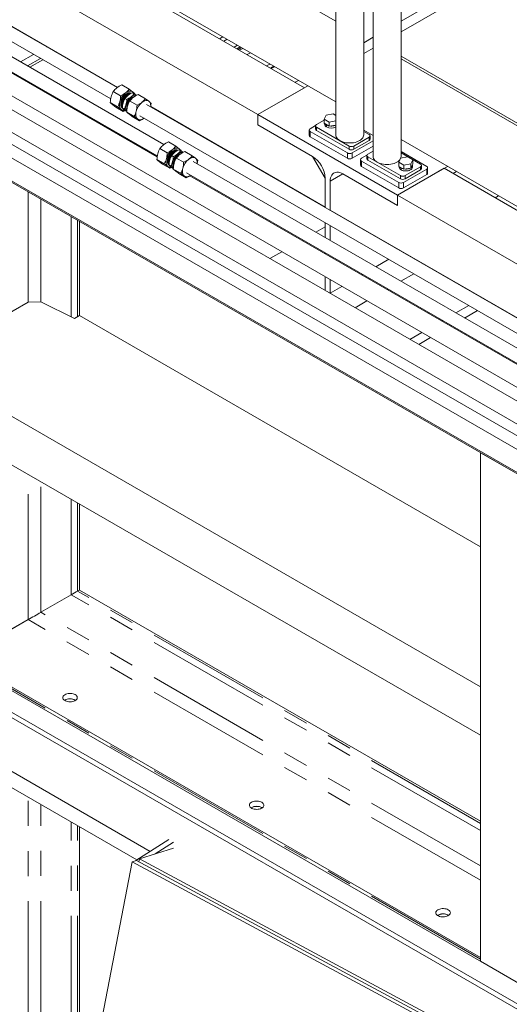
# Model space of a CAD drawing. Header units: millimetres. Extents: x 450 to 25135, y 150 to 17673.
# Tile 178 of 256: x 7385 to 8127, y 10497 to 11992. Entities that reach past the tile are written whole.
import ezdxf

# ---------------------------------------------------------------- set-up
doc = ezdxf.new("R2010")
doc.units = ezdxf.units.MM
doc.linetypes.add('SLD-Centrada-doble', pattern=[12.7, 6.35, -1.27, 1.27, -1.27, 1.27, -1.27])
doc.linetypes.add('SLD-Continua', pattern=[0])
doc.layers.add('COTAS', color=1, linetype='SLD-Continua')
doc.layers.add('OCULTA', color=8, linetype='SLD-Continua')

msp = doc.modelspace()

# ---------------------------------------------------------------- linework, layer by layer
at = {"color": 7, "linetype": 'SLD-Continua', "lineweight": 18, "ltscale": 30}
for p, q in [((7532.7, 11888.6), (7274.6, 12037.6)), ((7264.6, 12020.3), (7522.6, 11871.3)), ((7603.4, 11802), (7235, 12014.7)), ((7225, 11997.4), (7593.3, 11784.8)), ((7593.1, 11783.2), (7272.8, 11968)), ((7257.8, 11942), (8741.6, 11085.5)), ((8739.6, 11065.8), (7296.7, 11898.7)), ((8724.6, 11000.9), (7224.7, 11866.8)), ((7257.8, 11868.6), (8720.8, 11024)), ((7281.7, 11872.8), (8724.6, 11039.8)), ((8792.2, 11161.5), (7577, 11863)), ((7209.7, 11840.8), (8724.6, 10966.3)), ((7567, 11845.7), (8772.2, 11149.9)), ((8752.6, 11138.6), (7647.7, 11776.5)), ((7637.7, 11759.2), (8741.6, 11121.9)), ((8741.6, 11120.1), (7642.5, 11754.6))]:
    msp.add_line(p, q, dxfattribs=at)
at = {"layer": 'COTAS', "linetype": 'SLD-Continua', "lineweight": 18, "ltscale": 30}
for p, q in [((7537.7, 11876.1), (7526.6, 11882.5)), ((7550.6, 11886.1), (7539.4, 11892.5)), ((7538.6, 11867.8), (7539.2, 11869.6)), ((7540.2, 11871.8), (7539.2, 11869.6)), ((7546.9, 11870.5), (7544.3, 11872)), ((7544.9, 11877.6), (7545.2, 11878)), ((7551.4, 11868.2), (7562.6, 11861.7)), ((7553.7, 11880), (7553.7, 11880)), ((7558.2, 11879.3), (7555.6, 11880.8)), ((7559, 11879.3), (7558.9, 11878.7)), ((7564.3, 11878.2), (7575.5, 11871.7)), ((7533.2, 11859.3), (7522, 11865.8)), ((7541.6, 11852.5), (7530.4, 11859)), ((7543, 11855.8), (7540.4, 11857.4)), ((7544.3, 11854), (7541.6, 11852.5)), ((7546.9, 11851.4), (7558.1, 11844.9)), ((7555.3, 11844.6), (7566.5, 11838.2)), ((7608.4, 11789.5), (7597.3, 11796)), ((7621.3, 11799.5), (7610.1, 11806)), ((7624.4, 11793.5), (7624.4, 11793.5)), ((7628.9, 11792.7), (7626.3, 11794.2)), ((7629.7, 11792.8), (7629.6, 11792.2)), ((7635, 11791.6), (7646.2, 11785.2)), ((7603.9, 11772.8), (7592.8, 11779.2)), ((7609.3, 11781.2), (7609.9, 11783)), ((7610.9, 11785.3), (7609.9, 11783)), ((7617.6, 11784), (7615, 11785.5)), ((7615.6, 11791.1), (7615.9, 11791.4)), ((7622.1, 11781.6), (7633.3, 11775.2)), ((7612.3, 11766), (7601.1, 11772.5)), ((7613.7, 11769.3), (7611.1, 11770.8)), ((7615.1, 11767.4), (7612.3, 11766)), ((7617.6, 11764.9), (7628.8, 11758.4)), ((7626, 11758.1), (7637.2, 11751.6))]:
    msp.add_line(p, q, dxfattribs=at)
at = {"layer": 'COTAS', "linetype": 'SLD-Continua', "lineweight": 18, "ltscale": 30, "flags": 128}
for points in [[(7539.4, 11892.5), (7535.5, 11890.5), (7532, 11888.1)], [(7555.8, 11882.1), (7554.8, 11882.7), (7553.6, 11883.2), (7552.4, 11883.3), (7551, 11883.2), (7549.6, 11882.9), (7548.1, 11882.3), (7546.7, 11881.5), (7545.2, 11880.5)], [(7550.6, 11886.1), (7553.4, 11884), (7555.8, 11882.1)], [(7536.5, 11867.1), (7536.1, 11865.2), (7535.8, 11863.4), (7535.8, 11861.7), (7536, 11860.1), (7536.3, 11858.6), (7536.8, 11857.3), (7537.5, 11856.2), (7538.4, 11855.3)], [(7537.7, 11876.1), (7541.6, 11878.1), (7545.2, 11880.5)], [(7540.4, 11857.5), (7540.2, 11857.6), (7539.3, 11858.5), (7538.6, 11859.7), (7538.1, 11861.1), (7537.9, 11862.8), (7537.9, 11864.6), (7538.2, 11866.6), (7538.8, 11868.6), (7540.2, 11871.8)], [(7540.4, 11857.5), (7540.3, 11857.6), (7539.4, 11858.5), (7538.6, 11859.6), (7538.2, 11861.1), (7537.9, 11862.7), (7538, 11864.6), (7538.6, 11867.8)], [(7542.6, 11875.4), (7541.2, 11873.5), (7539.6, 11870.5), (7538.5, 11867.4), (7538, 11864.4), (7538.2, 11861.6), (7538.9, 11859.4), (7540.2, 11857.7), (7540.4, 11857.7)], [(7540.4, 11857.6), (7540.4, 11857.7), (7539.1, 11859.3), (7538.3, 11861.5), (7538.2, 11864.3), (7538.6, 11867.3), (7539.7, 11870.4), (7541.3, 11873.5), (7543.3, 11876.1), (7544.2, 11877)], [(7538.6, 11867.8), (7539.4, 11870.1), (7540.2, 11871.8)], [(7553.7, 11879.8), (7553.2, 11880), (7551.1, 11880), (7548.8, 11879.3), (7546.4, 11877.7), (7544.2, 11875.6), (7542.2, 11872.9), (7540.6, 11869.9), (7539.6, 11866.8), (7539.1, 11863.8), (7539.2, 11861), (7540, 11858.7), (7540.4, 11858.2)], [(7540.4, 11858.3), (7540.1, 11858.7), (7539.4, 11860.9), (7539.2, 11863.7), (7539.7, 11866.7), (7540.8, 11869.8), (7542.4, 11872.8), (7544.3, 11875.5), (7546.6, 11877.7), (7549, 11879.2), (7551.2, 11880), (7553.3, 11879.9), (7553.6, 11879.8)], [(7539.2, 11869.6), (7539.5, 11870.2), (7540.4, 11872.2)], [(7553.1, 11879.4), (7552.2, 11879.4), (7549.9, 11878.7), (7547.5, 11877.1), (7545.3, 11875), (7543.3, 11872.3), (7541.7, 11869.3), (7540.6, 11866.2), (7540.2, 11863.1), (7540.3, 11860.4), (7540.5, 11859.6)], [(7540.6, 11859.9), (7540.4, 11860.3), (7540.3, 11863.1), (7540.8, 11866.1), (7541.8, 11869.2), (7543.4, 11872.2), (7545.4, 11874.9), (7547.6, 11877), (7550, 11878.6), (7552.3, 11879.3), (7552.8, 11879.3)], [(7540.6, 11872.4), (7542.1, 11874.7), (7543.5, 11876.4), (7545, 11877.8), (7546.5, 11879), (7548.1, 11879.8), (7549.6, 11880.4), (7551.1, 11880.6), (7552.4, 11880.5), (7553.6, 11880.1), (7553.7, 11880)], [(7540.6, 11872.4), (7542.8, 11875.6), (7543.1, 11876)], [(7543.1, 11876), (7545, 11877.9), (7546.5, 11879), (7548.1, 11879.9), (7549.6, 11880.4), (7551, 11880.7), (7552.4, 11880.5), (7553.6, 11880.1), (7553.7, 11880)], [(7544.3, 11872), (7546.4, 11874.5), (7549.1, 11876.9)], [(7547.4, 11856.3), (7547.4, 11856.4), (7547, 11857.8), (7546.9, 11859.3), (7547, 11861.1), (7547.4, 11862.9), (7548, 11864.8), (7548.8, 11866.6), (7549.8, 11868.4), (7551, 11870), (7552.3, 11871.5), (7553.7, 11872.7), (7555.2, 11873.7), (7556.6, 11874.3), (7558, 11874.7), (7558.1, 11874.7)], [(7546.9, 11870.5), (7550.3, 11872.3), (7553.5, 11874.4)], [(7547.3, 11856.1), (7547.2, 11857.2), (7547.2, 11859), (7547.5, 11860.9), (7548, 11862.8), (7548.8, 11864.8), (7549.8, 11866.7), (7550.9, 11868.5), (7552.2, 11870.1), (7553.6, 11871.5), (7555.1, 11872.7), (7556.5, 11873.5), (7556.7, 11873.6)], [(7557, 11873.7), (7555.3, 11872.6), (7553, 11870.5), (7551.1, 11867.8), (7549.5, 11864.8), (7548.4, 11861.7), (7548.1, 11859.7)], [(7553.5, 11874.4), (7554.7, 11875.3), (7556, 11876), (7557.3, 11876.5), (7558.6, 11876.8), (7559.7, 11876.9), (7560.8, 11876.7), (7561.2, 11876.6)], [(7564.3, 11878.2), (7560.4, 11876.1), (7556.9, 11873.7)], [(7558.2, 11879.3), (7560.6, 11877.4), (7561.6, 11876.7)], [(7570.1, 11866.1), (7571.5, 11867.1), (7573, 11868), (7574.5, 11868.5), (7575.9, 11868.9), (7577.2, 11869), (7578.5, 11868.8), (7579.7, 11868.4), (7580.7, 11867.7)], [(7575.5, 11871.7), (7578.3, 11869.6), (7580.7, 11867.7)], [(7580.7, 11867.7), (7581.5, 11866.9), (7582.3, 11865.8), (7582.8, 11864.5), (7583.1, 11863), (7583.3, 11861.4), (7583.3, 11859.7), (7583.2, 11859.4)], [(7522, 11865.8), (7523.4, 11864.5), (7525.2, 11863)], [(7541.6, 11852.5), (7540.3, 11853.8), (7538.4, 11855.3)], [(7547, 11852.8), (7545.3, 11854.1), (7543, 11855.8)], [(7547, 11852), (7545.3, 11853.3), (7543.2, 11854.9)], [(7545.8, 11862.7), (7545.5, 11861), (7545.3, 11859.4), (7545.2, 11857.9), (7545.4, 11856.5), (7545.7, 11855.2), (7546.2, 11854.1), (7546.8, 11853.1), (7547, 11852.9)], [(7546.9, 11851.4), (7548.2, 11850.2), (7550.1, 11848.6)], [(7563.3, 11841), (7562.4, 11841.9), (7561.7, 11842.9), (7561.2, 11844.2), (7560.8, 11845.7), (7560.7, 11847.3), (7560.7, 11849), (7560.9, 11850.9), (7561.4, 11852.7)], [(7562.6, 11861.7), (7566.5, 11863.7), (7570.1, 11866.1)], [(7583.8, 11864.9), (7583.7, 11862.6), (7583.3, 11859.4)], [(7573.2, 11842.1), (7572.4, 11841.6), (7571, 11840.8), (7569.5, 11840.2), (7568.1, 11839.8), (7566.7, 11839.8), (7565.5, 11839.9), (7564.3, 11840.3), (7563.3, 11841)], [(7566.5, 11838.2), (7565.1, 11839.4), (7563.3, 11841)], [(7573.2, 11842.1), (7570.2, 11840.1), (7566.5, 11838.2)], [(7610.1, 11806), (7606.3, 11804), (7602.7, 11801.6)], [(7608.4, 11789.5), (7612.3, 11791.6), (7615.9, 11793.9)], [(7624.4, 11793.2), (7623.9, 11793.5), (7621.8, 11793.5), (7619.5, 11792.7), (7617.2, 11791.2), (7614.9, 11789), (7612.9, 11786.4), (7611.3, 11783.3), (7610.3, 11780.2), (7609.8, 11777.2), (7609.9, 11774.4), (7610.7, 11772.2), (7611.1, 11771.7)], [(7611.2, 11771.7), (7610.8, 11772.1), (7610.1, 11774.4), (7609.9, 11777.1), (7610.4, 11780.2), (7611.5, 11783.3), (7613.1, 11786.3), (7615.1, 11789), (7617.3, 11791.1), (7619.7, 11792.7), (7622, 11793.4), (7624, 11793.4), (7624.4, 11793.2)], [(7623.8, 11792.9), (7622.9, 11792.9), (7620.6, 11792.1), (7618.2, 11790.6), (7616, 11788.4), (7614, 11785.8), (7612.4, 11782.7), (7611.3, 11779.6), (7610.9, 11776.6), (7611, 11773.8), (7611.3, 11773.1)], [(7611.3, 11773.4), (7611.1, 11773.8), (7611, 11776.5), (7611.5, 11779.5), (7612.5, 11782.6), (7614.1, 11785.7), (7616.1, 11788.3), (7618.3, 11790.5), (7620.7, 11792), (7623, 11792.8), (7623.5, 11792.8)], [(7611.3, 11785.8), (7612.8, 11788.2), (7614.2, 11789.8), (7615.7, 11791.3), (7617.2, 11792.4), (7618.8, 11793.3), (7620.3, 11793.9), (7621.8, 11794.1), (7623.1, 11794), (7624.3, 11793.5), (7624.4, 11793.5)], [(7613.8, 11789.5), (7615.7, 11791.3), (7617.2, 11792.5), (7618.8, 11793.3), (7620.3, 11793.9), (7621.8, 11794.1), (7623.1, 11794), (7624.3, 11793.5), (7624.4, 11793.5)], [(7626.5, 11795.6), (7625.5, 11796.2), (7624.3, 11796.6), (7623.1, 11796.8), (7621.7, 11796.7), (7620.3, 11796.4), (7618.8, 11795.8), (7617.4, 11795), (7615.9, 11793.9)], [(7621.3, 11799.5), (7624.1, 11797.4), (7626.5, 11795.6)], [(7635, 11791.6), (7631.1, 11789.6), (7627.6, 11787.2)], [(7628.9, 11792.7), (7631.3, 11790.9), (7632.3, 11790.2)], [(7592.8, 11779.2), (7594.1, 11778), (7595.9, 11776.4)], [(7607.2, 11780.6), (7606.8, 11778.7), (7606.6, 11776.9), (7606.5, 11775.1), (7606.7, 11773.5), (7607, 11772.1), (7607.6, 11770.8), (7608.3, 11769.7), (7609.1, 11768.8)], [(7611.3, 11770.9), (7610.9, 11771.1), (7610, 11772), (7609.3, 11773.2), (7608.8, 11774.6), (7608.6, 11776.3), (7608.6, 11778.1), (7608.9, 11780), (7609.5, 11782), (7610.9, 11785.3)], [(7611.4, 11770.9), (7611, 11771), (7610.1, 11771.9), (7609.4, 11773.1), (7608.9, 11774.5), (7608.6, 11776.2), (7608.7, 11778), (7609.3, 11781.2)], [(7613.3, 11788.9), (7611.9, 11787), (7610.3, 11784), (7609.2, 11780.8), (7608.7, 11777.8), (7608.9, 11775.1), (7609.6, 11772.8), (7611, 11771.2), (7611.1, 11771.1)], [(7611.1, 11771.1), (7611.1, 11771.1), (7609.8, 11772.7), (7609, 11775), (7608.9, 11777.8), (7609.4, 11780.8), (7610.4, 11783.9), (7612, 11786.9), (7614, 11789.6), (7614.9, 11790.4)], [(7609.3, 11781.2), (7610.1, 11783.5), (7610.9, 11785.3)], [(7609.9, 11783), (7610.2, 11783.7), (7611.1, 11785.6)], [(7611.3, 11785.8), (7613.5, 11789.1), (7613.8, 11789.5)], [(7615, 11785.5), (7617.2, 11788), (7619.8, 11790.4)], [(7618.1, 11769.8), (7618.1, 11769.8), (7617.7, 11771.2), (7617.6, 11772.8), (7617.7, 11774.5), (7618.1, 11776.4), (7618.7, 11778.2), (7619.5, 11780.1), (7620.6, 11781.8), (7621.7, 11783.5), (7623, 11784.9), (7624.4, 11786.1), (7625.9, 11787.1), (7627.3, 11787.8), (7628.7, 11788.2), (7628.8, 11788.2)], [(7617.6, 11784), (7621, 11785.7), (7624.2, 11787.8)], [(7618.1, 11769.5), (7617.9, 11770.7), (7617.9, 11772.4), (7618.2, 11774.3), (7618.7, 11776.3), (7619.5, 11778.3), (7620.5, 11780.2), (7621.6, 11781.9), (7622.9, 11783.5), (7624.3, 11785), (7625.8, 11786.1), (7627.2, 11787)], [(7628, 11787.4), (7626, 11786.1), (7623.8, 11783.9), (7621.8, 11781.3), (7620.2, 11778.2), (7619.1, 11775.1), (7618.8, 11773)], [(7624.2, 11787.8), (7625.5, 11788.7), (7626.7, 11789.4), (7628, 11790), (7629.3, 11790.2), (7630.5, 11790.3), (7631.6, 11790.2), (7631.9, 11790.1)], [(7633.3, 11775.2), (7637.2, 11777.2), (7640.8, 11779.6)], [(7640.8, 11779.6), (7642.2, 11780.6), (7643.7, 11781.4), (7645.2, 11782), (7646.6, 11782.3), (7648, 11782.4), (7649.2, 11782.3), (7650.4, 11781.8), (7651.4, 11781.2)], [(7646.2, 11785.2), (7649, 11783.1), (7651.4, 11781.2)], [(7651.4, 11781.2), (7652.3, 11780.3), (7653, 11779.2), (7653.5, 11777.9), (7653.8, 11776.5), (7654, 11774.9), (7654, 11773.1), (7653.9, 11772.9)], [(7654.6, 11778.4), (7654.4, 11776), (7654, 11772.8)], [(7612.3, 11766), (7611, 11767.2), (7609.1, 11768.8)], [(7617.7, 11766.2), (7616, 11767.6), (7613.7, 11769.3)], [(7617.7, 11765.4), (7616, 11766.7), (7613.9, 11768.4)], [(7616.6, 11776.1), (7616.2, 11774.5), (7616, 11772.9), (7616, 11771.4), (7616.1, 11770), (7616.4, 11768.7), (7616.9, 11767.6), (7617.5, 11766.6), (7617.7, 11766.3)], [(7617.6, 11764.9), (7618.9, 11763.6), (7620.8, 11762.1)], [(7634, 11754.4), (7633.1, 11755.3), (7632.4, 11756.4), (7631.9, 11757.7), (7631.5, 11759.2), (7631.4, 11760.8), (7631.4, 11762.5), (7631.7, 11764.3), (7632.1, 11766.2)], [(7643.9, 11755.6), (7643.2, 11755), (7641.7, 11754.2), (7640.2, 11753.6), (7638.8, 11753.3), (7637.4, 11753.2), (7636.2, 11753.4), (7635, 11753.8), (7634, 11754.4)], [(7637.2, 11751.6), (7635.9, 11752.9), (7634, 11754.4)], [(7643.9, 11755.6), (7640.9, 11753.6), (7637.2, 11751.6)]]:
    msp.add_lwpolyline(points, dxfattribs=at)
at = {"layer": 'COTAS', "linetype": 'SLD-Continua', "lineweight": 18, "ltscale": 900}
for centre, radius, start, end in [((7555.3, 11865.9), 33.2, 149.9559, 164.5968), ((7549.4, 11865.8), 28.3, 127.9143, 143.7235), ((7527.8, 11902.8), 28.3, 307.9143, 323.7235), ((7551.6, 11877.1), 6.5, 22.2875, 49.9512), ((7528.5, 11847.9), 43.8, 45.813, 51.3489), ((7561.9, 11864.8), 39.9, 165.5861, 178.6052), ((7504.9, 11875.8), 32.8, 329.8657, 344.687), ((7561.6, 11860.3), 26.1, 129.168, 164.8204), ((7496.8, 11877.2), 40.9, 345.7487, 358.4427), ((7559.1, 11861.8), 21.4, 131.9506, 158.6296), ((7556.8, 11862), 15.8, 144.7001, 176.4855), ((7569.6, 11857.4), 29.2, 150.0043, 164.5484), ((7567.9, 11856.7), 22.8, 129.168, 164.8204), ((7510.7, 11871.5), 36.3, 345.8295, 358.3618), ((7550.8, 11874.4), 6.09, 63.4108, 127.2006), ((7580.1, 11851.5), 33.2, 149.9559, 164.5968), ((7568.9, 11850.9), 32.7, 114.0157, 127.3274), ((7574.3, 11851.4), 28.3, 127.9143, 143.7235), ((7538.2, 11893.9), 24.8, 307.9143, 323.7235), ((7552.7, 11888.5), 28.3, 307.9143, 323.7235), ((7553.3, 11833.5), 43.8, 45.813, 51.3489), ((7611, 11969.9), 137.1, 231.2729, 234.0024), ((7452.6, 11748.4), 137.1, 51.2729, 54.0024), ((7542.2, 11860.5), 6.35, 233.6628, 285.3594), ((7575, 11856.5), 34.6, 165.5319, 178.6594), ((7567.1, 11884.8), 38.3, 225.813, 231.3489), ((7518.3, 11870.2), 28.6, 329.8385, 344.7142), ((7586.8, 11850.4), 39.9, 165.5861, 178.6052), ((7529.8, 11861.4), 32.8, 329.8657, 344.687), ((7586.5, 11845.9), 26.1, 129.168, 164.8204), ((7521.7, 11862.8), 40.9, 345.7487, 358.4427), ((7635.9, 11955.6), 137.1, 231.2729, 234.0024), ((7477.5, 11734), 137.1, 51.2729, 54.0024), ((7626, 11779.4), 33.2, 149.9559, 164.5968), ((7620.1, 11779.2), 28.3, 127.9143, 143.7235), ((7632.4, 11773.7), 26.1, 129.168, 164.8204), ((7598.5, 11816.3), 28.3, 307.9143, 323.7235), ((7621.5, 11788), 6.02, 66.133, 127.5641), ((7639.6, 11764.4), 32.7, 114.0157, 127.3274), ((7608.9, 11807.4), 24.8, 307.9143, 323.7235), ((7622.3, 11790.6), 6.5, 22.2875, 49.9512), ((7599.2, 11761.4), 43.8, 45.813, 51.3489), ((7632.7, 11778.2), 39.9, 165.5861, 178.6052), ((7575.6, 11789.2), 32.8, 329.8657, 344.687), ((7567.5, 11790.6), 40.9, 345.7487, 358.4427), ((7629.9, 11775.2), 21.4, 131.9506, 158.6296), ((7645.7, 11770), 34.6, 165.5319, 178.6594), ((7627.5, 11775.5), 15.8, 144.7001, 176.4855), ((7640.3, 11770.9), 29.2, 150.0043, 164.5484), ((7638.6, 11770.2), 22.8, 129.168, 164.8204), ((7581.4, 11785), 36.3, 345.8295, 358.3618), ((7650.9, 11765), 33.2, 149.9559, 164.5968), ((7645, 11764.9), 28.3, 127.9143, 143.7235), ((7657.2, 11759.4), 26.1, 129.168, 164.8204), ((7623.4, 11801.9), 28.3, 307.9143, 323.7235), ((7624, 11747), 43.8, 45.813, 51.3489), ((7681.7, 11883.4), 137.1, 231.2729, 234.0024), ((7523.3, 11661.8), 137.1, 51.2729, 54.0024), ((7612.9, 11773.9), 6.35, 233.6628, 285.3594), ((7637.8, 11798.3), 38.3, 225.813, 231.3489), ((7589, 11783.7), 28.6, 329.8385, 344.7142), ((7657.5, 11763.9), 39.9, 165.5861, 178.6052), ((7706.6, 11869), 137.1, 231.2729, 234.0024), ((7600.5, 11774.9), 32.8, 329.8657, 344.687), ((7592.4, 11776.3), 40.9, 345.7487, 358.4427), ((7548.2, 11647.5), 137.1, 51.2729, 54.0024)]:
    msp.add_arc(centre, radius, start, end, dxfattribs=at)
at = {"layer": 'OCULTA', "linetype": 'SLD-Continua', "lineweight": 18, "ltscale": 30}
for p, q in [((7906.4, 11816.7), (7906.4, 12661)), ((7920.6, 12628.4), (7920.6, 11784.1)), ((7864, 12287.3), (7864, 11816.7)), ((7393.8, 12260.6), (7864, 11989.2)), ((7963, 11784.1), (7963, 12229.2)), ((7393.8, 12138.2), (7864, 11866.7)), ((7816.3, 11888.4), (7393.8, 12132.4)), ((7816.3, 11888.4), (7393.8, 12132.4)), ((7816.3, 11888.4), (7393.8, 12132.4)), ((7745.6, 11847.6), (7298.4, 12105.8)), ((7745.6, 11847.6), (7298.4, 12105.8)), ((7745.6, 11847.6), (7298.4, 12105.8)), ((8170.7, 12109.3), (7963, 11989.4)), ((8170.7, 12109.3), (7963, 11989.4)), ((8170.7, 12109.3), (7963, 11989.4)), ((8184.9, 12101.2), (7963, 11973.1)), ((8184.9, 12101.2), (7963, 11973.1)), ((8184.9, 12101.2), (7963, 11973.1)), ((7532.9, 11888.7), (7305.5, 12020.1)), ((7532.9, 11888.7), (7305.5, 12020.1)), ((7532.9, 11888.7), (7305.5, 12020.1)), ((7920.6, 11964.9), (7906.4, 11956.7)), ((7920.6, 11964.9), (7906.4, 11956.7)), ((7920.6, 11964.9), (7906.4, 11956.7)), ((7439.8, 11942.5), (7439.6, 11942.3)), ((7439.8, 11942.5), (7439.6, 11942.3)), ((7439.8, 11942.5), (7439.6, 11942.3)), ((7721, 11949.3), (7716, 11946.4)), ((7721, 11949.3), (7716, 11946.4)), ((7721, 11949.3), (7716, 11946.4)), ((7920.6, 11948.6), (7906.4, 11940.4)), ((7920.6, 11948.6), (7906.4, 11940.4)), ((7920.6, 11948.6), (7906.4, 11940.4)), ((7419.6, 11930.8), (7400, 11919.5)), ((7419.6, 11930.8), (7400, 11919.5)), ((7419.6, 11930.8), (7400, 11919.5)), ((8433.2, 11664.7), (7963, 11936.1)), ((7963, 11932), (8433.2, 11660.6)), ((7766.2, 11917.4), (7771.2, 11920.3)), ((7807.2, 11899.5), (7802.2, 11896.6)), ((7807.2, 11899.5), (7802.2, 11896.6)), ((7807.2, 11899.5), (7802.2, 11896.6)), ((7821.4, 11891.3), (7745.6, 11847.6)), ((7821.4, 11891.3), (7745.6, 11847.6)), ((7821.4, 11891.3), (7745.6, 11847.6)), ((7745.6, 11847.6), (7816.3, 11888.4)), ((7745.6, 11847.6), (7816.3, 11888.4)), ((7745.6, 11847.6), (7816.3, 11888.4)), ((7847.8, 11707), (7583.4, 11859.6)), ((7847.8, 11707), (7583.4, 11859.6)), ((7847.8, 11707), (7583.4, 11859.6)), ((7745.6, 11832.1), (7745.6, 11847.6)), ((7745.6, 11847.6), (7957.8, 11725.1)), ((7745.6, 11832.1), (7745.6, 11847.6)), ((7745.6, 11847.6), (7957.8, 11725.1)), ((7745.6, 11832.1), (7745.6, 11847.6)), ((7745.6, 11847.6), (7957.8, 11725.1)), ((7745.6, 11832.1), (7745.6, 11847.6)), ((7745.6, 11832.1), (7745.6, 11847.6)), ((7745.6, 11832.1), (7745.6, 11847.6)), ((7834.6, 11832.5), (7846.3, 11839.2)), ((7846.3, 11840.8), (7849.2, 11846.9)), ((7854.1, 11836.3), (7846.3, 11840.8)), ((7846.3, 11834.3), (7846.3, 11840.8)), ((7849.2, 11846.9), (7859.8, 11848.6)), ((7864, 11837.9), (7854.1, 11836.3)), ((7859.8, 11848.6), (7864, 11846.1)), ((7828.7, 11784.1), (7745.6, 11832.1)), ((7828.7, 11784.1), (7745.6, 11832.1)), ((7828.7, 11784.1), (7745.6, 11832.1)), ((7828.7, 11784.1), (7745.6, 11832.1)), ((7828.7, 11784.1), (7745.6, 11832.1)), ((7828.7, 11784.1), (7745.6, 11832.1)), ((7823.6, 11824.1), (7823.6, 11815.9)), ((7833.2, 11830.8), (7825.1, 11826.1)), ((7825.1, 11822), (7881.7, 11789.4)), ((7833.2, 11830.4), (7833.2, 11825.5)), ((7884.1, 11799.8), (7834.6, 11828.4)), ((7884.1, 11794.9), (7834.6, 11823.5)), ((7854.1, 11829.8), (7846.3, 11834.3)), ((7846.9, 11833.9), (7846.9, 11833.1)), ((7849.6, 11832), (7850, 11832.2)), ((7849.6, 11832), (7849.6, 11829.1)), ((7850.1, 11829.3), (7849.6, 11829.1)), ((7850.1, 11831.7), (7850.4, 11831.9)), ((7850.1, 11831.7), (7850.1, 11828.9)), ((7854.1, 11829.8), (7854.1, 11836.3)), ((7864, 11831.3), (7854.1, 11829.8)), ((7920.6, 11815.9), (7906.4, 11824.1)), ((7906.4, 11822), (7914.5, 11817.3)), ((7825.1, 11813.9), (7881.7, 11781.2)), ((7888.7, 11789.4), (7920.6, 11807.8)), ((7914.5, 11813.3), (7891.2, 11799.8)), ((7914.5, 11808.4), (7891.2, 11794.9)), ((7916, 11810.4), (7916, 11815.3)), ((7963, 11809.6), (8433.2, 11538.1)), ((7888.7, 11781.2), (7920.6, 11799.6)), ((7920.6, 11792.2), (7912.4, 11787.5)), ((7305.5, 11783.3), (8724.6, 10964)), ((7305.5, 11783.3), (8724.6, 10964)), ((7305.5, 11783.3), (8724.6, 10964)), ((7828.7, 11784.1), (7847.8, 11751.1)), ((7828.7, 11784.1), (7847.8, 11751.1)), ((7828.7, 11784.1), (7847.8, 11751.1)), ((7901.4, 11779.2), (7901.4, 11771)), ((7902.9, 11781.2), (7911, 11785.9)), ((7959.4, 11744.5), (7902.9, 11777.1)), ((7911, 11785.5), (7911, 11780.6)), ((7912.4, 11783.5), (7961.9, 11754.9)), ((7912.4, 11778.6), (7961.9, 11750)), ((7962.3, 11781.6), (7959.5, 11775.5)), ((7972.9, 11783.3), (7962.3, 11781.6)), ((7963, 11791.4), (8001.9, 11769)), ((7992.3, 11772.4), (7963, 11789.4)), ((7980.7, 11778.8), (7972.9, 11783.3)), ((7977.8, 11772.7), (7980.7, 11778.8)), ((7980.7, 11772.2), (7980.7, 11778.8)), ((7959.4, 11736.3), (7902.9, 11769)), ((8033.5, 11768.9), (7957.8, 11725.1)), ((8033.5, 11768.9), (7957.8, 11725.1)), ((8033.5, 11768.9), (7957.8, 11725.1)), ((8028.5, 11766), (7957.8, 11725.1)), ((8028.5, 11766), (7957.8, 11725.1)), ((8028.5, 11766), (7957.8, 11725.1)), ((7959.5, 11775.5), (7967.2, 11771)), ((7959.5, 11769), (7959.5, 11775.5)), ((7959.5, 11769), (7967.2, 11764.5)), ((7960.1, 11768.6), (7960.1, 11767.8)), ((7962.8, 11766.7), (7963.1, 11766.9)), ((7962.8, 11766.7), (7962.8, 11763.8)), ((7963.2, 11764), (7962.8, 11763.8)), ((7963.2, 11766.4), (7963.6, 11766.6)), ((7963.2, 11766.4), (7963.2, 11763.5)), ((8001.9, 11764.9), (7966.5, 11744.5)), ((7967.2, 11771), (7977.8, 11772.7)), ((7967.2, 11764.5), (7967.2, 11771)), ((7967.2, 11764.5), (7977.8, 11766.1)), ((7969, 11754.9), (7992.3, 11768.4)), ((7969, 11750), (7992.3, 11763.5)), ((7977.8, 11766.1), (7977.8, 11772.7)), ((7977.8, 11766.1), (7980.7, 11772.2)), ((7980.1, 11767.8), (7980.1, 11770.6)), ((7993.8, 11765.5), (7993.8, 11770.4)), ((8003.3, 11758.8), (8003.3, 11766.9)), ((8433.2, 11532.3), (8028.5, 11766)), ((8433.2, 11532.3), (8028.5, 11766)), ((8433.2, 11532.3), (8028.5, 11766)), ((7847.8, 11706.7), (7847.8, 11751.1)), ((7847.8, 11706.7), (7847.8, 11751.1)), ((7847.8, 11706.7), (7847.8, 11751.1)), ((7847.8, 11707), (7847.8, 11751.1)), ((7847.8, 11707), (7847.8, 11751.1)), ((7847.8, 11707), (7847.8, 11751.1)), ((7855.6, 11746.6), (7874.7, 11757.6)), ((7855.6, 11746.6), (7874.7, 11757.6)), ((7855.6, 11746.6), (7874.7, 11757.6)), ((7957.8, 11709.6), (7874.7, 11757.6)), ((7957.8, 11709.6), (7874.7, 11757.6)), ((7957.8, 11709.6), (7874.7, 11757.6)), ((7957.8, 11709.6), (7874.7, 11757.6)), ((7957.8, 11709.6), (7874.7, 11757.6)), ((7957.8, 11709.6), (7874.7, 11757.6)), ((8001.9, 11756.7), (7966.5, 11736.3)), ((8046.9, 11761.1), (8041.9, 11758.2)), ((8046.9, 11761.1), (8041.9, 11758.2)), ((8046.9, 11761.1), (8041.9, 11758.2)), ((7855.6, 11746.6), (7855.6, 11702.2)), ((7855.6, 11746.6), (7855.6, 11702.2)), ((7855.6, 11746.6), (7855.6, 11702.2)), ((7855.6, 11746.6), (7855.6, 11702.5)), ((7855.6, 11746.6), (7855.6, 11702.5)), ((7855.6, 11746.6), (7855.6, 11702.5)), ((7957.8, 11725.1), (7957.8, 11709.6)), ((7957.8, 11725.1), (7957.8, 11709.6)), ((7957.8, 11725.1), (7957.8, 11709.6)), ((7957.8, 11725.1), (7957.8, 11709.6)), ((8369.7, 11487.4), (7957.8, 11725.1)), ((7957.8, 11725.1), (7957.8, 11709.6)), ((8369.7, 11487.4), (7957.8, 11725.1)), ((7957.8, 11725.1), (7957.8, 11709.6)), ((8369.7, 11487.4), (7957.8, 11725.1)), ((8471.8, 11346.7), (7855.6, 11702.5)), ((8471.8, 11346.7), (7855.6, 11702.5)), ((8471.8, 11346.7), (7855.6, 11702.5)), ((7475.2, 11542.4), (7475.2, 11685.3)), ((7475.2, 11542.4), (7475.2, 11685.3)), ((7475.2, 11542.4), (7475.2, 11685.3)), ((7847.8, 11677.1), (7833.8, 11669)), ((7847.8, 11677.1), (7833.8, 11669)), ((7847.8, 11677.1), (7833.8, 11669)), ((7847.8, 11661), (7847.8, 11683.6)), ((7847.8, 11661), (7847.8, 11683.6)), ((7847.8, 11661), (7847.8, 11683.6)), ((7855.6, 11679.1), (7855.6, 11656.5)), ((7855.6, 11679.1), (7855.6, 11656.5)), ((7855.6, 11679.1), (7855.6, 11656.5)), ((7813.8, 11657.5), (7812.3, 11656.6)), ((7813.8, 11657.5), (7812.3, 11656.6)), ((7813.8, 11657.5), (7812.3, 11656.6)), ((7782.3, 11639.3), (7764.2, 11628.9)), ((7782.3, 11639.3), (7764.2, 11628.9)), ((7782.3, 11639.3), (7764.2, 11628.9)), ((7847.8, 11636.1), (7847.8, 11637.9)), ((7847.8, 11636.1), (7847.8, 11637.9)), ((7847.8, 11636.1), (7847.8, 11637.9)), ((7855.6, 11633.4), (7855.6, 11631.6)), ((7855.6, 11633.4), (7855.6, 11631.6)), ((7855.6, 11633.4), (7855.6, 11631.6)), ((7847.8, 11581.2), (7847.8, 11601.5)), ((7847.8, 11581.2), (7847.8, 11601.5)), ((7847.8, 11581.2), (7847.8, 11601.5)), ((7855.6, 11597), (7855.6, 11576.7)), ((7855.6, 11597), (7855.6, 11576.7)), ((7855.6, 11597), (7855.6, 11576.7)), ((7847.8, 11580.6), (7847.8, 11581.2)), ((7847.8, 11580.6), (7847.8, 11581.2)), ((7847.8, 11580.6), (7847.8, 11581.2)), ((7855.6, 11576.7), (7855.6, 11576.1)), ((7855.6, 11576.7), (7855.6, 11576.1)), ((7855.6, 11576.7), (7855.6, 11576.1)), ((8085.8, 11569.6), (8085.5, 11569.4)), ((8085.8, 11569.6), (8085.5, 11569.4)), ((8085.8, 11569.6), (8085.5, 11569.4)), ((7397.6, 11562.9), (7296.2, 11504.3)), ((7397.6, 11562.9), (7296.2, 11504.3)), ((7397.6, 11562.9), (7296.2, 11504.3)), ((7397.6, 11562.9), (7416.6, 11563.3)), ((7397.6, 11562.9), (7416.6, 11563.3)), ((7397.6, 11562.9), (7416.6, 11563.3)), ((7467.8, 11538.1), (7416.6, 11563.3)), ((7467.8, 11538.1), (7416.6, 11563.3)), ((7467.8, 11538.1), (7416.6, 11563.3)), ((8065.5, 11557.9), (8045.9, 11546.6)), ((8065.5, 11557.9), (8045.9, 11546.6)), ((8065.5, 11557.9), (8045.9, 11546.6)), ((8099.2, 11561.8), (8099, 11561.7)), ((8099.2, 11561.8), (8099, 11561.7)), ((8099.2, 11561.8), (8099, 11561.7)), ((7475.2, 11542.4), (7467.8, 11538.1)), ((7475.2, 11542.4), (7467.8, 11538.1)), ((7475.2, 11542.4), (7467.8, 11538.1)), ((8083.3, 11191.3), (7475.2, 11542.4)), ((8083.3, 11191.3), (7475.2, 11542.4)), ((8083.3, 11191.3), (7475.2, 11542.4)), ((8079, 11550.1), (8059.4, 11538.8)), ((8079, 11550.1), (8059.4, 11538.8)), ((8079, 11550.1), (8059.4, 11538.8)), ((8025.9, 11535), (8024.4, 11534.2)), ((8025.9, 11535), (8024.4, 11534.2)), ((8025.9, 11535), (8024.4, 11534.2)), ((8039.4, 11527.3), (8037.8, 11526.4)), ((8039.4, 11527.3), (8037.8, 11526.4)), ((8039.4, 11527.3), (8037.8, 11526.4)), ((7994.4, 11516.8), (7976.3, 11506.4)), ((7994.4, 11516.8), (7976.3, 11506.4)), ((7994.4, 11516.8), (7976.3, 11506.4)), ((8007.8, 11509.1), (7989.8, 11498.6)), ((8007.8, 11509.1), (7989.8, 11498.6)), ((8007.8, 11509.1), (7989.8, 11498.6)), ((8083.3, 10979), (7291.3, 11436.2)), ((8083.3, 10979), (7291.3, 11436.2)), ((8083.3, 10979), (7291.3, 11436.2)), ((8083.3, 10905.5), (7291.3, 11362.7)), ((8083.3, 10905.5), (7291.3, 11362.7)), ((8083.3, 10905.5), (7291.3, 11362.7)), ((8083.3, 10562.6), (8083.3, 11334.2)), ((8083.3, 11334.2), (8146.9, 11297.5)), ((8083.3, 10562.6), (8083.3, 11334.2)), ((8083.3, 11334.2), (8146.9, 11297.5)), ((8083.3, 10562.6), (8083.3, 11334.2)), ((8083.3, 11334.2), (8146.9, 11297.5)), ((7475.2, 11125.9), (7475.2, 11256.6)), ((7475.2, 11125.9), (7475.2, 11256.6)), ((7475.2, 11125.9), (7475.2, 11256.6)), ((7472.4, 11124.3), (7475.2, 11125.9)), ((7472.4, 11124.3), (7475.2, 11125.9)), ((7472.4, 11124.3), (7475.2, 11125.9)), ((7475.2, 11125.9), (7472.4, 11124.3)), ((7475.2, 11125.9), (7472.4, 11124.3)), ((7475.2, 11125.9), (7472.4, 11124.3)), ((8083.3, 10774.9), (7475.2, 11125.9)), ((8083.3, 10774.9), (7475.2, 11125.9)), ((8083.3, 10774.9), (7475.2, 11125.9)), ((7416.6, 11092.1), (7462.9, 11118.8)), ((7416.6, 11092.1), (7462.9, 11118.8)), ((7416.6, 11092.1), (7462.9, 11118.8)), ((7462.9, 11118.8), (7416.6, 11092.1)), ((7462.9, 11118.8), (7416.6, 11092.1)), ((7462.9, 11118.8), (7416.6, 11092.1)), ((7296.2, 11022.6), (7397.6, 11081.1)), ((7296.2, 11022.6), (7397.6, 11081.1)), ((7296.2, 11022.6), (7397.6, 11081.1)), ((7397.6, 11081.1), (7296.2, 11022.6)), ((7397.6, 11081.1), (7296.2, 11022.6)), ((7397.6, 11081.1), (7296.2, 11022.6)), ((8790.4, 10154.4), (7291.3, 11019.8)), ((8790.4, 10154.4), (7291.3, 11019.8)), ((8790.4, 10154.4), (7291.3, 11019.8)), ((8083.3, 10568.2), (7296.2, 11022.6)), ((8083.3, 10568.2), (7296.2, 11022.6)), ((8083.3, 10568.2), (7296.2, 11022.6)), ((8854, 10085), (7263, 11003.5)), ((8847, 10080.9), (7256, 10999.4)), ((8083.3, 10905.5), (8083.3, 10979)), ((8083.3, 10905.5), (8083.3, 10979)), ((8083.3, 10905.5), (8083.3, 10979)), ((7468.8, 10959), (7469.4, 10958.5)), ((7582.5, 10729.2), (7256, 10917.7)), ((7562.4, 10716.3), (7291.3, 10872.8)), ((7751.6, 10795.7), (7752.3, 10795.3)), ((7475.2, 10442.5), (7475.2, 10766.7)), ((7610.9, 10747.4), (7560.7, 10715.2)), ((7566.3, 10718), (7618.1, 10734.2)), ((7618, 10743.3), (7590.1, 10725.4)), ((7555.2, 10713.5), (7561.6, 10715.5)), ((7561.6, 10715.5), (8358, 10287.2)), ((7566.3, 10718), (7565.4, 10713.5)), ((8355.3, 10293.6), (7566.3, 10718)), ((7359.5, 9696.8), (7555.2, 10713.5)), ((7555.2, 10713.5), (8351.5, 10285.1)), ((8034.5, 10632.4), (8035.1, 10632)), ((8146.9, 10525.9), (8083.3, 10562.6)), ((8146.9, 10525.9), (8083.3, 10562.6)), ((8146.9, 10525.9), (8083.3, 10562.6))]:
    msp.add_line(p, q, dxfattribs=at)
at = {"layer": 'OCULTA', "linetype": 'SLD-Centrada-doble', "lineweight": 18, "ltscale": 30}
for p, q in [((7692.5, 11965.7), (7687.5, 11962.8)), ((7692.5, 11965.7), (7687.5, 11962.8)), ((7692.5, 11965.7), (7687.5, 11962.8)), ((7699.2, 11961.8), (7694.2, 11958.9)), ((7699.2, 11961.8), (7694.2, 11958.9)), ((7699.2, 11961.8), (7694.2, 11958.9)), ((7425.7, 11950.6), (7425.5, 11950.5)), ((7425.7, 11950.6), (7425.5, 11950.5)), ((7425.7, 11950.6), (7425.5, 11950.5)), ((7436.6, 11944.4), (7436.3, 11944.2)), ((7436.6, 11944.4), (7436.3, 11944.2)), ((7436.6, 11944.4), (7436.3, 11944.2)), ((7714.8, 11952.8), (7709.8, 11949.9)), ((7714.8, 11952.8), (7709.8, 11949.9)), ((7714.8, 11952.8), (7709.8, 11949.9)), ((7718.9, 11950.5), (7713.9, 11947.6)), ((7718.9, 11950.5), (7713.9, 11947.6)), ((7718.9, 11950.5), (7713.9, 11947.6)), ((7718.1, 11945.1), (7723.1, 11948)), ((7729.4, 11938.6), (7734.4, 11941.5)), ((7405.5, 11938.9), (7385.9, 11927.6)), ((7405.5, 11938.9), (7385.9, 11927.6)), ((7405.5, 11938.9), (7385.9, 11927.6)), ((7416.3, 11932.7), (7396.7, 11921.4)), ((7416.3, 11932.7), (7396.7, 11921.4)), ((7416.3, 11932.7), (7396.7, 11921.4)), ((7759.1, 11921.4), (7764.1, 11924.3)), ((7764.8, 11918.2), (7769.8, 11921.1)), ((7825.1, 11813.9), (7825.1, 11822)), ((7834.6, 11823.5), (7834.6, 11828.4)), ((7914.5, 11813.3), (7914.5, 11808.4)), ((7884.1, 11799.8), (7884.1, 11794.9)), ((7891.2, 11794.9), (7891.2, 11799.8)), ((7881.7, 11789.4), (7881.7, 11781.2)), ((7888.7, 11781.2), (7888.7, 11789.4)), ((7902.9, 11777.1), (7902.9, 11769)), ((7912.4, 11783.5), (7912.4, 11778.6)), ((7992.3, 11763.5), (7992.3, 11768.4)), ((8001.9, 11756.7), (8001.9, 11764.9)), ((7961.9, 11750), (7961.9, 11754.9)), ((7969, 11754.9), (7969, 11750)), ((7959.4, 11736.3), (7959.4, 11744.5)), ((7966.5, 11744.5), (7966.5, 11736.3)), ((7397.6, 11562.9), (7397.6, 11730.1)), ((7397.6, 11562.9), (7397.6, 11730.1)), ((7397.6, 11562.9), (7397.6, 11730.1)), ((7416.6, 11563.3), (7416.6, 11719.1)), ((7416.6, 11563.3), (7416.6, 11719.1)), ((7416.6, 11563.3), (7416.6, 11719.1)), ((8110.9, 11724.1), (8105.9, 11721.2)), ((8110.9, 11724.1), (8105.9, 11721.2)), ((8110.9, 11724.1), (8105.9, 11721.2)), ((7462.9, 11540.5), (7462.9, 11692.4)), ((7462.9, 11540.5), (7462.9, 11692.4)), ((7462.9, 11540.5), (7462.9, 11692.4)), ((7472.4, 11540.8), (7472.4, 11686.9)), ((7472.4, 11540.8), (7472.4, 11686.9)), ((7472.4, 11540.8), (7472.4, 11686.9)), ((7944.3, 11627.9), (7924.7, 11616.6)), ((7944.3, 11627.9), (7924.7, 11616.6)), ((7944.3, 11627.9), (7924.7, 11616.6)), ((7964.5, 11639.6), (7964.3, 11639.5)), ((7964.5, 11639.6), (7964.3, 11639.5)), ((7964.5, 11639.6), (7964.3, 11639.5)), ((8002.7, 11617.6), (8002.4, 11617.4)), ((8002.7, 11617.6), (8002.4, 11617.4)), ((8002.7, 11617.6), (8002.4, 11617.4)), ((7904.7, 11605), (7903.1, 11604.2)), ((7904.7, 11605), (7903.1, 11604.2)), ((7904.7, 11605), (7903.1, 11604.2)), ((7982.4, 11605.9), (7962.8, 11594.5)), ((7982.4, 11605.9), (7962.8, 11594.5)), ((7982.4, 11605.9), (7962.8, 11594.5)), ((7873.1, 11586.8), (7855.6, 11576.7)), ((7873.1, 11586.8), (7855.6, 11576.7)), ((7873.1, 11586.8), (7855.6, 11576.7)), ((7942.8, 11583), (7941.3, 11582.1)), ((7942.8, 11583), (7941.3, 11582.1)), ((7942.8, 11583), (7941.3, 11582.1)), ((7847.8, 11581.2), (7847.3, 11580.9)), ((7847.8, 11581.2), (7847.3, 11580.9)), ((7847.8, 11581.2), (7847.3, 11580.9)), ((7911.3, 11564.8), (7893.2, 11554.4)), ((7911.3, 11564.8), (7893.2, 11554.4)), ((7911.3, 11564.8), (7893.2, 11554.4)), ((7397.6, 11081.1), (7397.6, 11301.4)), ((7397.6, 11081.1), (7397.6, 11301.4)), ((7397.6, 11081.1), (7397.6, 11301.4)), ((7416.6, 11092.1), (7416.6, 11290.4)), ((7416.6, 11092.1), (7416.6, 11290.4)), ((7416.6, 11092.1), (7416.6, 11290.4)), ((7462.9, 11118.8), (7462.9, 11263.7)), ((7462.9, 11118.8), (7462.9, 11263.7)), ((7462.9, 11118.8), (7462.9, 11263.7)), ((7472.4, 11124.3), (7472.4, 11258.2)), ((7472.4, 11124.3), (7472.4, 11258.2)), ((7472.4, 11124.3), (7472.4, 11258.2)), ((8083.3, 10771.7), (7472.4, 11124.3)), ((8083.3, 10771.7), (7472.4, 11124.3)), ((8083.3, 10771.7), (7472.4, 11124.3)), ((8083.3, 10760.7), (7462.9, 11118.8)), ((8083.3, 10760.7), (7462.9, 11118.8)), ((8083.3, 10760.7), (7462.9, 11118.8)), ((8083.3, 10707.2), (7416.6, 11092.1)), ((8083.3, 10707.2), (7416.6, 11092.1)), ((8083.3, 10707.2), (7416.6, 11092.1)), ((8083.3, 10685.3), (7397.6, 11081.1)), ((8083.3, 10685.3), (7397.6, 11081.1)), ((8083.3, 10685.3), (7397.6, 11081.1)), ((8083.3, 10565.8), (7294.1, 11021.4)), ((8083.3, 10565.8), (7294.1, 11021.4)), ((8083.3, 10565.8), (7294.1, 11021.4)), ((7397.6, 10463), (7397.6, 10811.5)), ((7416.6, 10463.4), (7416.6, 10800.5)), ((7462.9, 10440.7), (7462.9, 10773.8)), ((7472.4, 10440.9), (7472.4, 10768.3))]:
    msp.add_line(p, q, dxfattribs=at)
at = {"layer": 'OCULTA', "linetype": 'SLD-Continua', "lineweight": 18, "ltscale": 30, "flags": 128}
for points in [[(7863.2, 11846.6), (7863.4, 11846.5), (7864, 11846.4)], [(7849.6, 11832), (7848.5, 11832.8), (7848, 11833.3)], [(7852.4, 11830.8), (7851.5, 11831.1), (7850.1, 11831.7)], [(7864, 11816.7), (7864.2, 11815.1), (7864.7, 11813.6), (7865.6, 11812.1), (7866.8, 11810.6), (7868.4, 11809.3), (7870.2, 11808.1), (7872.3, 11807), (7874.6, 11806.1), (7877.1, 11805.4), (7879.7, 11804.9), (7882.4, 11804.6), (7885.2, 11804.5), (7888, 11804.6), (7890.7, 11804.9), (7893.3, 11805.4), (7895.8, 11806.1), (7898.1, 11807), (7900.2, 11808.1)], [(7900.2, 11808.1), (7902, 11809.3), (7903.6, 11810.6), (7904.8, 11812.1), (7905.7, 11813.6), (7906.2, 11815.1), (7906.4, 11816.7)], [(7961.1, 11779.1), (7960.1, 11778), (7958.6, 11776.6), (7956.8, 11775.4), (7954.7, 11774.4), (7952.4, 11773.5), (7949.9, 11772.8), (7947.3, 11772.3), (7944.5, 11771.9), (7941.8, 11771.8), (7939, 11771.9), (7936.3, 11772.3), (7933.7, 11772.8), (7931.2, 11773.5), (7928.9, 11774.4), (7926.8, 11775.4), (7925, 11776.6), (7923.4, 11778), (7922.2, 11779.4), (7921.3, 11780.9), (7920.8, 11782.5), (7920.6, 11784.1)], [(7963, 11784.1), (7962.8, 11782.5), (7962.6, 11781.7)], [(7961.1, 11768), (7961.6, 11767.5), (7962.8, 11766.7)], [(7963.2, 11763.5), (7964.7, 11762.9), (7966.4, 11762.4), (7968.2, 11762.1), (7970, 11762), (7971.9, 11762.1), (7973.7, 11762.4), (7975.4, 11762.9), (7976.9, 11763.5), (7978.1, 11764.4), (7979.1, 11765.3), (7979.7, 11766.3), (7980, 11767.4), (7980.1, 11767.8)], [(7963.2, 11766.4), (7964.7, 11765.7), (7965.5, 11765.5)], [(7874.7, 11757.6), (7872.4, 11758.8), (7870.1, 11759.6), (7867.9, 11760.1), (7865.8, 11760.2), (7863.8, 11759.9), (7862, 11759.4), (7860.4, 11758.4), (7859, 11757.1), (7857.8, 11755.5), (7856.8, 11753.7), (7856.1, 11751.5), (7855.7, 11749.1), (7855.6, 11746.6)], [(7874.7, 11757.6), (7872.4, 11758.8), (7870.1, 11759.6), (7867.9, 11760.1), (7865.8, 11760.2), (7863.8, 11759.9), (7862, 11759.4), (7860.4, 11758.4), (7859, 11757.1), (7857.8, 11755.5), (7856.8, 11753.7), (7856.1, 11751.5), (7855.7, 11749.1), (7855.6, 11746.6)], [(7874.7, 11757.6), (7872.4, 11758.8), (7870.1, 11759.6), (7867.9, 11760.1), (7865.8, 11760.2), (7863.8, 11759.9), (7862, 11759.4), (7860.4, 11758.4), (7859, 11757.1), (7857.8, 11755.5), (7856.8, 11753.7), (7856.1, 11751.5), (7855.7, 11749.1), (7855.6, 11746.6)], [(7468.8, 10967.1), (7470.1, 10966.2), (7471, 10965.3), (7471.7, 10964.2), (7472, 10963.1), (7472, 10961.9), (7471.6, 10960.8), (7470.8, 10959.7), (7469.8, 10958.8), (7468.4, 10957.9), (7466.9, 10957.3), (7465.1, 10956.7), (7463.2, 10956.4), (7461.3, 10956.3), (7459.3, 10956.4), (7457.4, 10956.6), (7455.6, 10957.1), (7454, 10957.8), (7452.6, 10958.6), (7451.5, 10959.5), (7450.6, 10960.5), (7450.2, 10961.6), (7450, 10962.8), (7450.2, 10963.9), (7450.8, 10965), (7451.7, 10966), (7452.9, 10966.9), (7454.4, 10967.7), (7456, 10968.3), (7457.9, 10968.7), (7459.8, 10968.9), (7461.8, 10969), (7463.7, 10968.8), (7465.6, 10968.4), (7467.3, 10967.9), (7468.8, 10967.1)], [(7468.8, 10967.1), (7470.1, 10966.2), (7471, 10965.3), (7471.7, 10964.2), (7472, 10963.1), (7472, 10961.9), (7471.6, 10960.8), (7470.8, 10959.7), (7469.8, 10958.8), (7468.4, 10957.9), (7466.9, 10957.3), (7465.1, 10956.7), (7463.2, 10956.4), (7461.3, 10956.3), (7459.3, 10956.4), (7457.4, 10956.6), (7455.6, 10957.1), (7454, 10957.8), (7452.6, 10958.6), (7451.5, 10959.5), (7450.6, 10960.5), (7450.2, 10961.6), (7450, 10962.8), (7450.2, 10963.9), (7450.8, 10965), (7451.7, 10966), (7452.9, 10966.9), (7454.4, 10967.7), (7456, 10968.3), (7457.9, 10968.7), (7459.8, 10968.9), (7461.8, 10969), (7463.7, 10968.8), (7465.6, 10968.4), (7467.3, 10967.9), (7468.8, 10967.1)], [(7468.8, 10967.1), (7470.1, 10966.2), (7471, 10965.3), (7471.7, 10964.2), (7472, 10963.1), (7472, 10961.9), (7471.6, 10960.8), (7470.8, 10959.7), (7469.8, 10958.8), (7468.4, 10957.9), (7466.9, 10957.3), (7465.1, 10956.7), (7463.2, 10956.4), (7461.3, 10956.3), (7459.3, 10956.4), (7457.4, 10956.6), (7455.6, 10957.1), (7454, 10957.8), (7452.6, 10958.6), (7451.5, 10959.5), (7450.6, 10960.5), (7450.2, 10961.6), (7450, 10962.8), (7450.2, 10963.9), (7450.8, 10965), (7451.7, 10966), (7452.9, 10966.9), (7454.4, 10967.7), (7456, 10968.3), (7457.9, 10968.7), (7459.8, 10968.9), (7461.8, 10969), (7463.7, 10968.8), (7465.6, 10968.4), (7467.3, 10967.9), (7468.8, 10967.1)], [(7751.6, 10803.8), (7752.9, 10803), (7753.9, 10802), (7754.5, 10800.9), (7754.8, 10799.8), (7754.8, 10798.6), (7754.4, 10797.5), (7753.7, 10796.5), (7752.6, 10795.5), (7751.3, 10794.7), (7749.7, 10794), (7748, 10793.5), (7746.1, 10793.1), (7744.1, 10793), (7742.1, 10793.1), (7740.2, 10793.4), (7738.4, 10793.8), (7736.8, 10794.5), (7735.4, 10795.3), (7734.3, 10796.2), (7733.5, 10797.3), (7733, 10798.4), (7732.9, 10799.5), (7733.1, 10800.6), (7733.7, 10801.7), (7734.6, 10802.7), (7735.7, 10803.6), (7737.2, 10804.4), (7738.9, 10805), (7740.7, 10805.4), (7742.6, 10805.7), (7744.6, 10805.7), (7746.6, 10805.5), (7748.4, 10805.1), (7750.1, 10804.6), (7751.6, 10803.8)], [(7751.6, 10803.8), (7752.9, 10803), (7753.9, 10802), (7754.5, 10800.9), (7754.8, 10799.8), (7754.8, 10798.6), (7754.4, 10797.5), (7753.7, 10796.5), (7752.6, 10795.5), (7751.3, 10794.7), (7749.7, 10794), (7748, 10793.5), (7746.1, 10793.1), (7744.1, 10793), (7742.1, 10793.1), (7740.2, 10793.4), (7738.4, 10793.8), (7736.8, 10794.5), (7735.4, 10795.3), (7734.3, 10796.2), (7733.5, 10797.3), (7733, 10798.4), (7732.9, 10799.5), (7733.1, 10800.6), (7733.7, 10801.7), (7734.6, 10802.7), (7735.7, 10803.6), (7737.2, 10804.4), (7738.9, 10805), (7740.7, 10805.4), (7742.6, 10805.7), (7744.6, 10805.7), (7746.6, 10805.5), (7748.4, 10805.1), (7750.1, 10804.6), (7751.6, 10803.8)], [(7751.6, 10803.8), (7752.9, 10803), (7753.9, 10802), (7754.5, 10800.9), (7754.8, 10799.8), (7754.8, 10798.6), (7754.4, 10797.5), (7753.7, 10796.5), (7752.6, 10795.5), (7751.3, 10794.7), (7749.7, 10794), (7748, 10793.5), (7746.1, 10793.1), (7744.1, 10793), (7742.1, 10793.1), (7740.2, 10793.4), (7738.4, 10793.8), (7736.8, 10794.5), (7735.4, 10795.3), (7734.3, 10796.2), (7733.5, 10797.3), (7733, 10798.4), (7732.9, 10799.5), (7733.1, 10800.6), (7733.7, 10801.7), (7734.6, 10802.7), (7735.7, 10803.6), (7737.2, 10804.4), (7738.9, 10805), (7740.7, 10805.4), (7742.6, 10805.7), (7744.6, 10805.7), (7746.6, 10805.5), (7748.4, 10805.1), (7750.1, 10804.6), (7751.6, 10803.8)], [(8034.5, 10640.6), (8035.8, 10639.7), (8036.7, 10638.7), (8037.4, 10637.6), (8037.7, 10636.5), (8037.6, 10635.4), (8037.2, 10634.2), (8036.5, 10633.2), (8035.5, 10632.2), (8034.1, 10631.4), (8032.6, 10630.7), (8030.8, 10630.2), (8028.9, 10629.8), (8027, 10629.7), (8025, 10629.8), (8023.1, 10630.1), (8021.3, 10630.5), (8019.7, 10631.2), (8018.3, 10632), (8017.1, 10632.9), (8016.3, 10634), (8015.8, 10635.1), (8015.7, 10636.2), (8015.9, 10637.3), (8016.5, 10638.4), (8017.4, 10639.4), (8018.6, 10640.4), (8020, 10641.1), (8021.7, 10641.7), (8023.5, 10642.1), (8025.5, 10642.4), (8027.4, 10642.4), (8029.4, 10642.2), (8031.3, 10641.8), (8033, 10641.3), (8034.5, 10640.6)], [(8034.5, 10640.6), (8035.8, 10639.7), (8036.7, 10638.7), (8037.4, 10637.6), (8037.7, 10636.5), (8037.6, 10635.4), (8037.2, 10634.2), (8036.5, 10633.2), (8035.5, 10632.2), (8034.1, 10631.4), (8032.6, 10630.7), (8030.8, 10630.2), (8028.9, 10629.8), (8027, 10629.7), (8025, 10629.8), (8023.1, 10630.1), (8021.3, 10630.5), (8019.7, 10631.2), (8018.3, 10632), (8017.1, 10632.9), (8016.3, 10634), (8015.8, 10635.1), (8015.7, 10636.2), (8015.9, 10637.3), (8016.5, 10638.4), (8017.4, 10639.4), (8018.6, 10640.4), (8020, 10641.1), (8021.7, 10641.7), (8023.5, 10642.1), (8025.5, 10642.4), (8027.4, 10642.4), (8029.4, 10642.2), (8031.3, 10641.8), (8033, 10641.3), (8034.5, 10640.6)], [(8034.5, 10640.6), (8035.8, 10639.7), (8036.7, 10638.7), (8037.4, 10637.6), (8037.7, 10636.5), (8037.6, 10635.4), (8037.2, 10634.2), (8036.5, 10633.2), (8035.5, 10632.2), (8034.1, 10631.4), (8032.6, 10630.7), (8030.8, 10630.2), (8028.9, 10629.8), (8027, 10629.7), (8025, 10629.8), (8023.1, 10630.1), (8021.3, 10630.5), (8019.7, 10631.2), (8018.3, 10632), (8017.1, 10632.9), (8016.3, 10634), (8015.8, 10635.1), (8015.7, 10636.2), (8015.9, 10637.3), (8016.5, 10638.4), (8017.4, 10639.4), (8018.6, 10640.4), (8020, 10641.1), (8021.7, 10641.7), (8023.5, 10642.1), (8025.5, 10642.4), (8027.4, 10642.4), (8029.4, 10642.2), (8031.3, 10641.8), (8033, 10641.3), (8034.5, 10640.6)]]:
    msp.add_lwpolyline(points, dxfattribs=at)
at = {"layer": 'OCULTA', "linetype": 'SLD-Continua', "lineweight": 18, "ltscale": 900}
for centre, radius, start, end in [((7864, 11839), 8.39, 89.8533, 102.4996), ((7825.9, 11824.1), 2.18, 110.7834, 249.2166), ((7835.4, 11830.4), 2.18, 110.7834, 249.2166), ((7835.7, 11825.8), 2.51, 185.6948, 245.6253), ((7851.6, 11833.4), 4.69, 183.7286, 245.2695), ((7856.9, 11842.5), 15.3, 243.4123, 297.642), ((7857, 11846), 15.8, 267.6607, 289.9254), ((7826.1, 11816.2), 2.51, 185.6948, 245.6253), ((7913.8, 11815.3), 2.18, 290.7834, 69.2166), ((7913.5, 11810.7), 2.51, 294.3747, 354.3052), ((7887.7, 11806.6), 7.69, 242.6097, 297.3903), ((7887.7, 11801.7), 7.69, 242.6097, 297.3903), ((7806.5, 11749.2), 41.4, 2.5201, 57.4799), ((7806.5, 11749.2), 41.4, 2.5201, 57.4799), ((7806.5, 11749.2), 41.4, 2.5201, 57.4799), ((7885.2, 11796.2), 7.69, 242.6097, 297.3903), ((7885.2, 11788), 7.69, 242.6097, 297.3903), ((7903.7, 11779.2), 2.18, 110.7834, 249.2166), ((7913.2, 11785.5), 2.18, 110.7834, 249.2166), ((7913.5, 11780.9), 2.51, 185.6948, 245.6253), ((7903.9, 11771.3), 2.51, 185.6948, 245.6253), ((7964.9, 11768.1), 4.82, 184.6107, 244.3873), ((7970.2, 11780.5), 15.6, 267.531, 290.0551), ((7975.9, 11770.7), 4.16, 307.6083, 2.5948), ((7991.6, 11770.4), 2.18, 290.7834, 69.2166), ((7991.3, 11765.8), 2.51, 294.3747, 354.3052), ((8001.1, 11766.9), 2.18, 290.7834, 69.2166), ((7965.5, 11761.7), 7.69, 242.6097, 297.3903), ((7965.5, 11756.8), 7.69, 242.6097, 297.3903), ((8000.8, 11759), 2.51, 294.3747, 354.3052), ((7963, 11751.3), 7.69, 242.6097, 297.3903), ((7963, 11743.1), 7.69, 242.6097, 297.3903), ((7461, 10944.6), 16.3, 58.7906, 121.2094), ((7461, 10944.6), 16.3, 58.7906, 121.2094), ((7461.1, 10944.5), 16.4, 61.8245, 121.0571), ((7743.9, 10781.4), 16.3, 58.7906, 121.2094), ((7743.9, 10781.4), 16.3, 58.7906, 121.2094), ((7743.9, 10781.2), 16.4, 61.8245, 121.057), ((8026.7, 10618.1), 16.3, 58.7906, 121.2094), ((8026.7, 10618.1), 16.3, 58.7906, 121.2094), ((8026.7, 10617.9), 16.4, 61.8245, 121.057)]:
    msp.add_arc(centre, radius, start, end, dxfattribs=at)
for centre, major_axis, start_param, end_param in [((7467.4, 11121.5), (7, 4.04), 0.785358, 2.276322), ((7467.4, 11121.5), (7, 4.04), 0.785358, 2.276322), ((7467.4, 11121.5), (7, 4.04), 0.785358, 2.276322), ((7467.4, 11121.5), (7, 4.04), 0.785358, 2.276322), ((7467.4, 11121.5), (7, 4.04), 0.785358, 2.276322), ((7467.4, 11121.5), (7, 4.04), 0.785358, 2.276322), ((7407.5, 11086.8), (14, 8.1), 3.92695, 5.417915), ((7407.5, 11086.8), (14, 8.1), 3.92695, 5.417915), ((7407.5, 11086.8), (14, 8.1), 3.92695, 5.417915), ((7407.5, 11086.8), (14, 8.1), 3.92695, 5.417915), ((7407.5, 11086.8), (14, 8.1), 3.92695, 5.417915), ((7407.5, 11086.8), (14, 8.1), 3.92695, 5.417915)]:
    msp.add_ellipse(centre, major_axis=major_axis, ratio=0.00007, start_param=start_param, end_param=end_param, dxfattribs=at)

doc.saveas('drawing.dxf')
